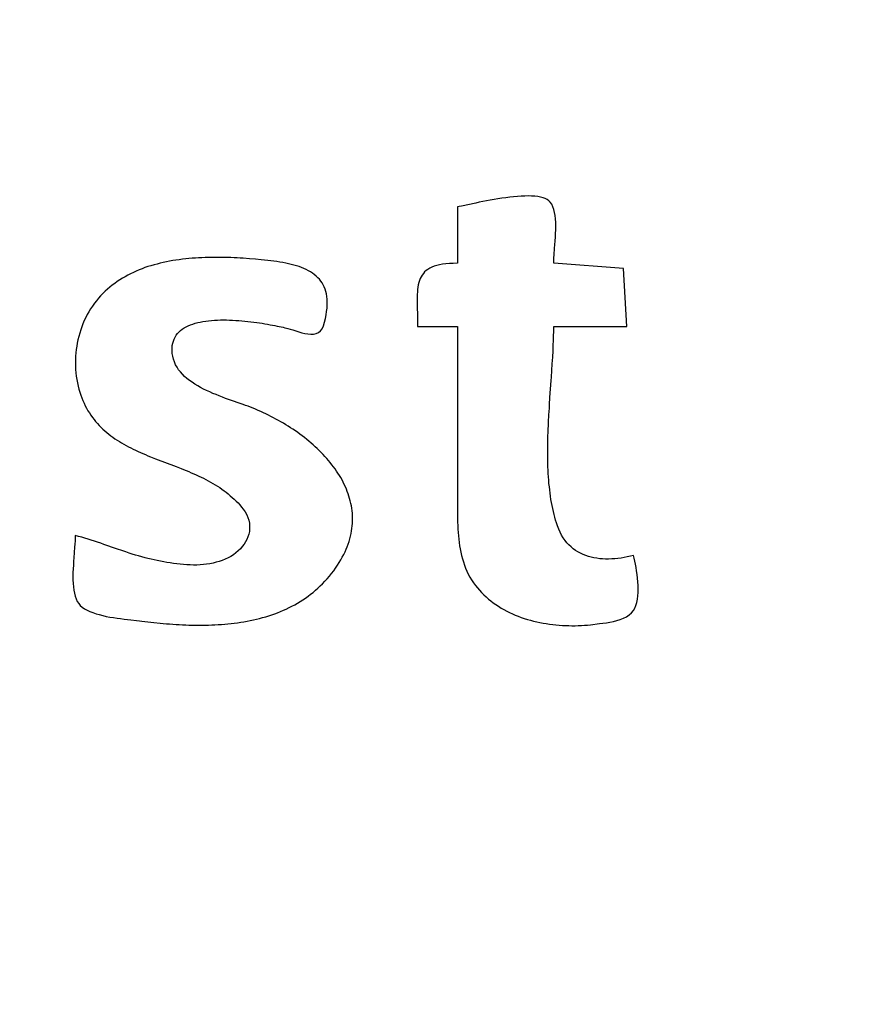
# Model space of a CAD drawing. Header units: inches. Extents: x 0 to 16, y 0 to 10.
# Tile 9 of 37: x 13.597 to 13.707, y 1.259 to 1.386. Entities that reach past the tile are written whole.
import ezdxf

# ---------------------------------------------------------------- set-up
doc = ezdxf.new("R2010")
doc.units = ezdxf.units.IN
doc.header["$LTSCALE"] = 0.935
doc.header["$MEASUREMENT"] = 0
doc.layers.get('0').update_dxf_attribs({"linetype": 'CONTINUOUS'})
doc.styles.get("Standard").update_dxf_attribs({"font": 'txt', "width": 0.8})
doc.dimstyles.new('DIMSTYLE_2', dxfattribs={"dimtxt": 0.15625, "dimasz": 0.1875, "dimexe": 0.125, "dimexo": 0.0625, "dimgap": 0.039062, "dimtad": 0, "dimtih": 1, "dimtoh": 1, "dimlfac": 15.384615, "dimzin": 4, "dimdsep": 46, "dimtxsty": 'Standard', "dimblk": '_FILLED', "dimblk1": '_FILLED', "dimblk2": '_FILLED', "dimcen": 0.09, "dimazin": 1, "dimtfac": 1, "dimtofl": 0, "dimtmove": 0, "dimatfit": 3, "dimldrblk": '_FILLED', "dimfxl": 1, "dimtolj": 1, "dimtzin": 4, "dimarcsym": 0})

# ---------------------------------------------------------------- blocks, each defined once
blk = doc.blocks.new('*D15')
at = {"color": 2, "linetype": 'Continuous', "transparency": 16777216}
for p, q in [((11.64229, 3.47656), (11.6699, 3.47656)), ((11.6699, 3.47656), (11.75016, 2.93135)), ((11.75016, 2.93135), (13.1578, 2.93135))]:
    blk.add_line(p, q, dxfattribs=at)
at = {"color": 2, "linetype": 'Continuous', "transparency": 16777216, "insert": (13.23592, 3.00948), "char_height": 0.15625, "width": 0.625, "attachment_point": 1, "line_spacing_factor": 0.9}
blk.add_mtext('34.12', dxfattribs=at)
blk = doc.blocks.new('_FILLED')
at = {"color": 0, "linetype": 'ByBlock'}
blk.add_solid([(0, 0), (-1, 0.16667), (-1, -0.16667)], dxfattribs=at)
blk = doc.blocks.new('*D17')
at = {"color": 2, "linetype": 'Continuous', "transparency": 16777216}
for p, q in [((11.43921, 3.50789), (11.73147, 3.50789)), ((11.73147, 3.50789), (11.77388, 3.17282)), ((11.77388, 3.17282), (13.1578, 3.17282))]:
    blk.add_line(p, q, dxfattribs=at)
at = {"color": 2, "linetype": 'Continuous', "transparency": 16777216, "insert": (13.23592, 3.25095), "char_height": 0.15625, "width": 0.625, "attachment_point": 1, "line_spacing_factor": 0.9}
blk.add_mtext('34.60', dxfattribs=at)
blk = doc.blocks.new('*D18')
at = {"color": 2, "linetype": 'Continuous', "transparency": 16777216}
for p, q in [((11.33237, 3.51328), (11.47623, 3.87407)), ((11.47623, 3.87407), (13.1578, 3.87407)), ((11.27103, 3.51328), (11.33237, 3.51328))]:
    blk.add_line(p, q, dxfattribs=at)
at = {"color": 2, "linetype": 'Continuous', "transparency": 16777216, "insert": (13.23592, 3.9522), "char_height": 0.15625, "width": 0.625, "attachment_point": 1, "line_spacing_factor": 0.9}
blk.add_mtext('34.69', dxfattribs=at)
blk = doc.blocks.new('*D19')
at = {"color": 2, "linetype": 'Continuous', "transparency": 16777216}
blk.add_line((11.85891, 3.50959), (13.1578, 3.50959), dxfattribs=at)
at = {"color": 2, "linetype": 'Continuous', "transparency": 16777216, "insert": (13.23592, 3.58772), "char_height": 0.15625, "width": 0.625, "attachment_point": 1, "line_spacing_factor": 0.9}
blk.add_mtext('34.63', dxfattribs=at)

msp = doc.modelspace()

# ---------------------------------------------------------------- linework, layer by layer
at = {"color": 2, "linetype": 'Continuous'}
for p, q in [((13.66051, 1.3634), (13.66, 1.36332)), ((13.66102, 1.36346), (13.66051, 1.3634)), ((13.66152, 1.36351), (13.66102, 1.36346)), ((13.66202, 1.36356), (13.66152, 1.36351)), ((13.6625, 1.36359), (13.66202, 1.36356)), ((13.66297, 1.36361), (13.6625, 1.36359)), ((13.66342, 1.36362), (13.66297, 1.36361)), ((13.66386, 1.36361), (13.66342, 1.36362)), ((13.66427, 1.36358), (13.66386, 1.36361)), ((13.66465, 1.36354), (13.66427, 1.36358)), ((13.66501, 1.36347), (13.66465, 1.36354)), ((13.66534, 1.36339), (13.66501, 1.36347)), ((13.66563, 1.36328), (13.66534, 1.36339)), ((13.65447, 1.36226), (13.65423, 1.36221)), ((13.65423, 1.36221), (13.65423, 1.35489)), ((13.65475, 1.36232), (13.65447, 1.36226)), ((13.65661, 1.36271), (13.65475, 1.36232)), ((13.65706, 1.3628), (13.65661, 1.36271)), ((13.65752, 1.36289), (13.65706, 1.3628)), ((13.658, 1.36298), (13.65752, 1.36289)), ((13.65849, 1.36307), (13.658, 1.36298)), ((13.65899, 1.36316), (13.65849, 1.36307)), ((13.65949, 1.36325), (13.65899, 1.36316)), ((13.66, 1.36332), (13.65949, 1.36325)), ((13.66589, 1.36315), (13.66563, 1.36328)), ((13.66611, 1.363), (13.66589, 1.36315)), ((13.66628, 1.36282), (13.66611, 1.363)), ((13.66647, 1.36254), (13.66628, 1.36282)), ((13.66662, 1.36223), (13.66647, 1.36254)), ((13.66674, 1.36187), (13.66662, 1.36223)), ((13.66683, 1.36149), (13.66674, 1.36187)), ((13.6669, 1.36108), (13.66683, 1.36149)), ((13.66695, 1.36064), (13.6669, 1.36108)), ((13.66698, 1.36018), (13.66695, 1.36064)), ((13.66699, 1.35971), (13.66698, 1.36018)), ((13.66699, 1.35923), (13.66699, 1.35971)), ((13.66692, 1.35778), (13.66695, 1.35826)), ((13.66695, 1.35826), (13.66697, 1.35875)), ((13.66697, 1.35875), (13.66699, 1.35923)), ((13.66684, 1.35684), (13.66688, 1.3573)), ((13.66688, 1.3573), (13.66692, 1.35778)), ((13.66675, 1.35558), (13.66678, 1.35598)), ((13.66678, 1.35598), (13.66684, 1.35684)), ((13.61409, 1.35445), (13.6137, 1.35432)), ((13.61448, 1.35457), (13.61409, 1.35445)), ((13.61488, 1.35469), (13.61448, 1.35457)), ((13.61528, 1.35479), (13.61488, 1.35469)), ((13.61568, 1.35489), (13.61528, 1.35479)), ((13.61608, 1.35499), (13.61568, 1.35489)), ((13.61649, 1.35507), (13.61608, 1.35499)), ((13.6169, 1.35515), (13.61649, 1.35507)), ((13.61731, 1.35523), (13.6169, 1.35515)), ((13.61772, 1.35529), (13.61731, 1.35523)), ((13.61814, 1.35535), (13.61772, 1.35529)), ((13.61856, 1.35541), (13.61814, 1.35535)), ((13.61898, 1.35545), (13.61856, 1.35541)), ((13.6194, 1.3555), (13.61898, 1.35545)), ((13.61982, 1.35553), (13.6194, 1.3555)), ((13.62024, 1.35556), (13.61982, 1.35553)), ((13.62066, 1.35559), (13.62024, 1.35556)), ((13.62108, 1.35561), (13.62066, 1.35559)), ((13.6215, 1.35563), (13.62108, 1.35561)), ((13.62192, 1.35564), (13.6215, 1.35563)), ((13.62234, 1.35565), (13.62192, 1.35564)), ((13.62276, 1.35565), (13.62234, 1.35565)), ((13.62318, 1.35565), (13.62276, 1.35565)), ((13.6236, 1.35565), (13.62318, 1.35565)), ((13.62401, 1.35564), (13.6236, 1.35565)), ((13.62443, 1.35563), (13.62401, 1.35564)), ((13.62484, 1.35562), (13.62443, 1.35563)), ((13.62525, 1.3556), (13.62484, 1.35562)), ((13.62566, 1.35558), (13.62525, 1.3556)), ((13.62606, 1.35556), (13.62566, 1.35558)), ((13.62646, 1.35554), (13.62606, 1.35556)), ((13.62725, 1.35548), (13.62646, 1.35554)), ((13.62803, 1.35542), (13.62725, 1.35548)), ((13.62879, 1.35535), (13.62803, 1.35542)), ((13.62921, 1.35531), (13.62879, 1.35535)), ((13.62962, 1.35527), (13.62921, 1.35531)), ((13.63002, 1.35522), (13.62962, 1.35527)), ((13.63042, 1.35517), (13.63002, 1.35522)), ((13.63082, 1.35511), (13.63042, 1.35517)), ((13.63121, 1.35505), (13.63082, 1.35511)), ((13.63159, 1.35499), (13.63121, 1.35505)), ((13.63196, 1.35491), (13.63159, 1.35499)), ((13.63233, 1.35483), (13.63196, 1.35491)), ((13.63268, 1.35475), (13.63233, 1.35483)), ((13.63303, 1.35466), (13.63268, 1.35475)), ((13.63337, 1.35456), (13.63303, 1.35466)), ((13.6337, 1.35445), (13.63337, 1.35456)), ((13.63402, 1.35433), (13.6337, 1.35445)), ((13.65122, 1.3545), (13.65092, 1.35438)), ((13.65155, 1.3546), (13.65122, 1.3545)), ((13.65191, 1.35469), (13.65155, 1.3546)), ((13.65231, 1.35476), (13.65191, 1.35469)), ((13.65273, 1.35482), (13.65231, 1.35476)), ((13.6532, 1.35485), (13.65273, 1.35482)), ((13.65369, 1.35488), (13.6532, 1.35485)), ((13.65423, 1.35489), (13.65369, 1.35488)), ((13.66673, 1.35522), (13.66675, 1.35558)), ((13.66673, 1.35489), (13.66673, 1.35522)), ((13.67577, 1.3542), (13.66673, 1.35489)), ((13.61112, 1.35315), (13.61078, 1.35295)), ((13.61148, 1.35335), (13.61112, 1.35315)), ((13.61184, 1.35353), (13.61148, 1.35335)), ((13.6122, 1.35371), (13.61184, 1.35353)), ((13.61257, 1.35387), (13.6122, 1.35371)), ((13.61294, 1.35403), (13.61257, 1.35387)), ((13.61332, 1.35418), (13.61294, 1.35403)), ((13.6137, 1.35432), (13.61332, 1.35418)), ((13.63432, 1.3542), (13.63402, 1.35433)), ((13.63462, 1.35407), (13.63432, 1.3542)), ((13.6349, 1.35392), (13.63462, 1.35407)), ((13.63517, 1.35376), (13.6349, 1.35392)), ((13.63543, 1.3536), (13.63517, 1.35376)), ((13.63567, 1.35342), (13.63543, 1.3536)), ((13.6359, 1.35323), (13.63567, 1.35342)), ((13.63612, 1.35302), (13.6359, 1.35323)), ((13.64966, 1.35336), (13.64952, 1.35313)), ((13.64981, 1.35357), (13.64966, 1.35336)), ((13.64998, 1.35376), (13.64981, 1.35357)), ((13.65018, 1.35394), (13.64998, 1.35376)), ((13.6504, 1.3541), (13.65018, 1.35394)), ((13.65065, 1.35425), (13.6504, 1.3541)), ((13.65092, 1.35438), (13.65065, 1.35425)), ((13.67621, 1.3467), (13.67577, 1.3542)), ((13.60945, 1.35204), (13.60914, 1.35179)), ((13.60977, 1.35228), (13.60945, 1.35204)), ((13.6101, 1.35252), (13.60977, 1.35228)), ((13.61044, 1.35274), (13.6101, 1.35252)), ((13.61078, 1.35295), (13.61044, 1.35274)), ((13.63632, 1.35281), (13.63612, 1.35302)), ((13.6365, 1.35258), (13.63632, 1.35281)), ((13.63667, 1.35234), (13.6365, 1.35258)), ((13.63682, 1.35208), (13.63667, 1.35234)), ((13.63695, 1.35181), (13.63682, 1.35208)), ((13.64916, 1.3521), (13.64911, 1.3518)), ((13.64923, 1.35238), (13.64916, 1.3521)), ((13.64931, 1.35264), (13.64923, 1.35238)), ((13.64941, 1.3529), (13.64931, 1.35264)), ((13.64952, 1.35313), (13.64941, 1.3529)), ((13.60795, 1.35066), (13.60768, 1.35035)), ((13.60824, 1.35096), (13.60795, 1.35066)), ((13.60853, 1.35125), (13.60824, 1.35096)), ((13.60883, 1.35152), (13.60853, 1.35125)), ((13.60914, 1.35179), (13.60883, 1.35152)), ((13.63706, 1.35153), (13.63695, 1.35181)), ((13.63716, 1.35122), (13.63706, 1.35153)), ((13.63724, 1.35091), (13.63716, 1.35122)), ((13.63729, 1.35057), (13.63724, 1.35091)), ((13.64902, 1.35083), (13.64901, 1.35048)), ((13.64904, 1.35117), (13.64902, 1.35083)), ((13.64907, 1.35149), (13.64904, 1.35117)), ((13.64911, 1.3518), (13.64907, 1.35149)), ((13.60689, 1.34934), (13.60665, 1.34898)), ((13.60715, 1.3497), (13.60689, 1.34934)), ((13.60741, 1.35003), (13.60715, 1.3497)), ((13.60768, 1.35035), (13.60741, 1.35003)), ((13.63733, 1.35022), (13.63729, 1.35057)), ((13.63732, 1.34907), (13.63734, 1.34947)), ((13.63735, 1.34986), (13.63733, 1.35022)), ((13.63734, 1.34947), (13.63735, 1.34986)), ((13.64901, 1.35048), (13.64901, 1.35011)), ((13.64901, 1.35011), (13.64901, 1.34973)), ((13.64901, 1.34973), (13.64901, 1.34934)), ((13.64901, 1.34934), (13.64904, 1.34808)), ((13.60621, 1.34822), (13.60601, 1.34784)), ((13.60642, 1.3486), (13.60621, 1.34822)), ((13.60665, 1.34898), (13.60642, 1.3486)), ((13.63711, 1.34774), (13.6372, 1.3482)), ((13.6372, 1.3482), (13.63727, 1.34864)), ((13.63727, 1.34864), (13.63732, 1.34907)), ((13.64904, 1.34808), (13.64905, 1.34763)), ((13.60566, 1.34705), (13.6055, 1.34664)), ((13.60583, 1.34745), (13.60566, 1.34705)), ((13.60601, 1.34784), (13.60583, 1.34745)), ((13.61903, 1.34663), (13.6193, 1.34677)), ((13.6193, 1.34677), (13.61959, 1.34689)), ((13.61959, 1.34689), (13.61989, 1.347)), ((13.61989, 1.347), (13.62021, 1.3471)), ((13.62021, 1.3471), (13.62054, 1.34719)), ((13.62054, 1.34719), (13.62087, 1.34726)), ((13.62087, 1.34726), (13.62122, 1.34733)), ((13.62122, 1.34733), (13.62158, 1.34739)), ((13.62158, 1.34739), (13.62195, 1.34743)), ((13.62195, 1.34743), (13.62232, 1.34747)), ((13.62232, 1.34747), (13.6227, 1.3475)), ((13.6227, 1.3475), (13.62309, 1.34752)), ((13.62309, 1.34752), (13.62348, 1.34753)), ((13.62348, 1.34753), (13.62387, 1.34753)), ((13.62387, 1.34753), (13.62427, 1.34753)), ((13.62427, 1.34753), (13.62467, 1.34752)), ((13.62467, 1.34752), (13.62507, 1.3475)), ((13.62507, 1.3475), (13.62547, 1.34748)), ((13.62547, 1.34748), (13.62587, 1.34746)), ((13.62587, 1.34746), (13.62626, 1.34742)), ((13.62626, 1.34742), (13.62666, 1.34739)), ((13.62666, 1.34739), (13.62705, 1.34735)), ((13.62705, 1.34735), (13.62744, 1.3473)), ((13.62744, 1.3473), (13.62782, 1.34725)), ((13.62782, 1.34725), (13.62819, 1.3472)), ((13.62819, 1.3472), (13.62856, 1.34715)), ((13.62856, 1.34715), (13.62892, 1.3471)), ((13.62892, 1.3471), (13.62927, 1.34704)), ((13.62927, 1.34704), (13.62961, 1.34698)), ((13.62961, 1.34698), (13.62993, 1.34692)), ((13.62993, 1.34692), (13.63025, 1.34686)), ((13.63025, 1.34686), (13.63055, 1.3468)), ((13.63055, 1.3468), (13.63084, 1.34674)), ((13.63669, 1.34639), (13.63685, 1.34676)), ((13.63685, 1.34676), (13.63699, 1.34726)), ((13.63699, 1.34726), (13.63711, 1.34774)), ((13.64905, 1.34763), (13.64905, 1.34717)), ((13.64905, 1.34717), (13.64905, 1.3467)), ((13.60523, 1.34582), (13.60511, 1.3454)), ((13.60536, 1.34623), (13.60523, 1.34582)), ((13.6055, 1.34664), (13.60536, 1.34623)), ((13.6176, 1.3453), (13.61774, 1.34554)), ((13.61774, 1.34554), (13.61791, 1.34576)), ((13.61791, 1.34576), (13.6181, 1.34596)), ((13.6181, 1.34596), (13.6183, 1.34615)), ((13.6183, 1.34615), (13.61853, 1.34632)), ((13.61853, 1.34632), (13.61877, 1.34649)), ((13.61877, 1.34649), (13.61903, 1.34663)), ((13.63084, 1.34674), (13.63138, 1.34663)), ((13.63138, 1.34663), (13.63162, 1.34658)), ((13.63162, 1.34658), (13.63185, 1.34652)), ((13.63185, 1.34652), (13.63205, 1.34647)), ((13.63205, 1.34647), (13.63224, 1.34643)), ((13.63224, 1.34643), (13.63255, 1.34634)), ((13.63255, 1.34634), (13.63289, 1.34623)), ((13.63289, 1.34623), (13.63326, 1.34611)), ((13.63326, 1.34611), (13.63364, 1.34599)), ((13.63364, 1.34599), (13.63404, 1.34588)), ((13.63404, 1.34588), (13.63443, 1.34579)), ((13.63443, 1.34579), (13.63483, 1.34572)), ((13.63483, 1.34572), (13.63521, 1.34569)), ((13.63521, 1.34569), (13.63557, 1.3457)), ((13.63557, 1.3457), (13.63591, 1.34577)), ((13.63591, 1.34577), (13.63621, 1.3459)), ((13.63621, 1.3459), (13.63647, 1.3461)), ((13.63647, 1.3461), (13.63669, 1.34639)), ((13.64905, 1.3467), (13.65423, 1.3467)), ((13.65423, 1.3467), (13.65423, 1.32429)), ((13.6667, 1.34516), (13.66671, 1.34555)), ((13.66671, 1.34555), (13.66672, 1.34594)), ((13.66672, 1.34594), (13.66673, 1.34632)), ((13.66673, 1.3467), (13.67621, 1.3467)), ((13.66673, 1.34632), (13.66673, 1.3467)), ((13.60492, 1.34454), (13.60485, 1.34411)), ((13.60501, 1.34497), (13.60492, 1.34454)), ((13.60511, 1.3454), (13.60501, 1.34497)), ((13.61725, 1.3442), (13.6173, 1.3445)), ((13.6173, 1.3445), (13.61738, 1.34479)), ((13.61738, 1.34479), (13.61748, 1.34505)), ((13.61748, 1.34505), (13.6176, 1.3453)), ((13.66664, 1.34354), (13.66667, 1.34436)), ((13.66667, 1.34436), (13.66669, 1.34476)), ((13.66669, 1.34476), (13.6667, 1.34516)), ((13.60474, 1.34325), (13.6047, 1.34282)), ((13.60479, 1.34368), (13.60474, 1.34325)), ((13.60485, 1.34411), (13.60479, 1.34368)), ((13.61722, 1.34388), (13.61725, 1.3442)), ((13.61722, 1.34355), (13.61722, 1.34388)), ((13.61725, 1.34319), (13.61722, 1.34355)), ((13.61731, 1.34282), (13.61725, 1.34319)), ((13.66659, 1.34271), (13.66664, 1.34354)), ((13.60468, 1.34239), (13.60467, 1.34196)), ((13.60467, 1.34196), (13.60468, 1.34152)), ((13.6047, 1.34282), (13.60468, 1.34239)), ((13.6174, 1.34244), (13.61731, 1.34282)), ((13.61752, 1.34208), (13.6174, 1.34244)), ((13.61768, 1.34173), (13.61752, 1.34208)), ((13.61786, 1.3414), (13.61768, 1.34173)), ((13.66643, 1.34013), (13.66654, 1.34186)), ((13.66654, 1.34186), (13.66659, 1.34271)), ((13.60468, 1.34152), (13.6047, 1.34109)), ((13.6047, 1.34109), (13.60473, 1.34066)), ((13.60473, 1.34066), (13.60479, 1.34023)), ((13.61807, 1.34108), (13.61786, 1.3414)), ((13.61831, 1.34078), (13.61807, 1.34108)), ((13.61857, 1.34049), (13.61831, 1.34078)), ((13.61885, 1.34021), (13.61857, 1.34049)), ((13.60479, 1.34023), (13.60486, 1.3398)), ((13.60486, 1.3398), (13.60494, 1.33937)), ((13.60494, 1.33937), (13.60503, 1.33896)), ((13.61915, 1.33994), (13.61885, 1.34021)), ((13.61948, 1.33969), (13.61915, 1.33994)), ((13.61982, 1.33944), (13.61948, 1.33969)), ((13.62017, 1.33921), (13.61982, 1.33944)), ((13.62054, 1.33898), (13.62017, 1.33921)), ((13.66624, 1.33746), (13.6664, 1.33969)), ((13.6664, 1.33969), (13.66643, 1.34013)), ((13.60503, 1.33896), (13.60514, 1.33856)), ((13.60514, 1.33856), (13.60525, 1.33817)), ((13.60525, 1.33817), (13.60537, 1.33779)), ((13.62092, 1.33877), (13.62054, 1.33898)), ((13.6213, 1.33857), (13.62092, 1.33877)), ((13.6217, 1.33837), (13.6213, 1.33857)), ((13.6221, 1.33819), (13.6217, 1.33837)), ((13.62251, 1.33801), (13.6221, 1.33819)), ((13.62292, 1.33784), (13.62251, 1.33801)), ((13.62333, 1.33767), (13.62292, 1.33784)), ((13.60537, 1.33779), (13.60551, 1.33743)), ((13.60551, 1.33743), (13.60565, 1.33707)), ((13.60565, 1.33707), (13.6058, 1.33673)), ((13.6058, 1.33673), (13.60596, 1.33639)), ((13.62374, 1.33752), (13.62333, 1.33767)), ((13.62414, 1.33736), (13.62374, 1.33752)), ((13.62454, 1.33722), (13.62414, 1.33736)), ((13.62642, 1.33657), (13.62454, 1.33722)), ((13.62675, 1.33645), (13.62642, 1.33657)), ((13.66616, 1.3361), (13.66618, 1.33656)), ((13.66618, 1.33656), (13.66624, 1.33746)), ((13.60596, 1.33639), (13.60613, 1.33607)), ((13.60613, 1.33607), (13.6063, 1.33576)), ((13.6063, 1.33576), (13.60649, 1.33546)), ((13.60649, 1.33546), (13.60668, 1.33517)), ((13.62707, 1.33633), (13.62675, 1.33645)), ((13.6274, 1.3362), (13.62707, 1.33633)), ((13.62773, 1.33607), (13.6274, 1.3362)), ((13.62806, 1.33594), (13.62773, 1.33607)), ((13.6284, 1.33579), (13.62806, 1.33594)), ((13.62873, 1.33565), (13.6284, 1.33579)), ((13.62906, 1.3355), (13.62873, 1.33565)), ((13.62939, 1.33534), (13.62906, 1.3355)), ((13.62971, 1.33518), (13.62939, 1.33534)), ((13.6661, 1.3352), (13.66616, 1.3361)), ((13.60668, 1.33517), (13.60688, 1.33488)), ((13.60688, 1.33488), (13.60709, 1.33461)), ((13.60709, 1.33461), (13.6073, 1.33434)), ((13.6073, 1.33434), (13.60753, 1.33409)), ((13.60753, 1.33409), (13.60776, 1.33384)), ((13.63004, 1.33502), (13.62971, 1.33518)), ((13.63037, 1.33485), (13.63004, 1.33502)), ((13.63069, 1.33467), (13.63037, 1.33485)), ((13.63102, 1.3345), (13.63069, 1.33467)), ((13.63134, 1.33431), (13.63102, 1.3345)), ((13.63165, 1.33413), (13.63134, 1.33431)), ((13.63197, 1.33393), (13.63165, 1.33413)), ((13.66603, 1.33384), (13.66606, 1.33429)), ((13.66606, 1.33429), (13.6661, 1.3352)), ((13.60776, 1.33384), (13.60799, 1.3336)), ((13.60799, 1.3336), (13.60823, 1.33337)), ((13.60823, 1.33337), (13.60848, 1.33314)), ((13.60848, 1.33314), (13.60874, 1.33292)), ((13.60874, 1.33292), (13.609, 1.33271)), ((13.609, 1.33271), (13.60926, 1.33251)), ((13.63229, 1.33374), (13.63197, 1.33393)), ((13.6326, 1.33354), (13.63229, 1.33374)), ((13.6329, 1.33334), (13.6326, 1.33354)), ((13.63321, 1.33313), (13.6329, 1.33334)), ((13.63351, 1.33292), (13.63321, 1.33313)), ((13.63381, 1.3327), (13.63351, 1.33292)), ((13.66598, 1.33248), (13.666, 1.33293)), ((13.666, 1.33293), (13.66602, 1.33338)), ((13.66602, 1.33338), (13.66603, 1.33384)), ((13.60926, 1.33251), (13.60953, 1.33231)), ((13.60953, 1.33231), (13.60981, 1.33212)), ((13.60981, 1.33212), (13.61009, 1.33193)), ((13.61009, 1.33193), (13.61038, 1.33175)), ((13.61038, 1.33175), (13.61067, 1.33158)), ((13.61067, 1.33158), (13.61096, 1.33141)), ((13.6341, 1.33248), (13.63381, 1.3327)), ((13.63439, 1.33226), (13.6341, 1.33248)), ((13.63468, 1.33203), (13.63439, 1.33226)), ((13.63496, 1.3318), (13.63468, 1.33203)), ((13.63524, 1.33156), (13.63496, 1.3318)), ((13.63552, 1.33132), (13.63524, 1.33156)), ((13.66596, 1.33157), (13.66597, 1.33203)), ((13.66596, 1.33112), (13.66596, 1.33157)), ((13.66597, 1.33203), (13.66598, 1.33248)), ((13.61096, 1.33141), (13.61126, 1.33124)), ((13.61126, 1.33124), (13.61156, 1.33108)), ((13.61156, 1.33108), (13.61187, 1.33093)), ((13.61187, 1.33093), (13.61217, 1.33077)), ((13.61217, 1.33077), (13.61249, 1.33062)), ((13.61249, 1.33062), (13.6128, 1.33048)), ((13.6128, 1.33048), (13.61312, 1.33034)), ((13.61312, 1.33034), (13.61344, 1.3302)), ((13.61344, 1.3302), (13.61376, 1.33006)), ((13.63578, 1.33108), (13.63552, 1.33132)), ((13.63605, 1.33084), (13.63578, 1.33108)), ((13.6363, 1.33059), (13.63605, 1.33084)), ((13.63656, 1.33034), (13.6363, 1.33059)), ((13.6368, 1.33008), (13.63656, 1.33034)), ((13.66595, 1.33068), (13.66596, 1.33112)), ((13.66595, 1.33023), (13.66595, 1.33068)), ((13.66595, 1.32979), (13.66595, 1.33023)), ((13.61376, 1.33006), (13.61409, 1.32992)), ((13.61409, 1.32992), (13.61441, 1.32979)), ((13.61441, 1.32979), (13.61507, 1.32953)), ((13.61507, 1.32953), (13.61773, 1.32851)), ((13.63705, 1.32982), (13.6368, 1.33008)), ((13.63728, 1.32956), (13.63705, 1.32982)), ((13.63751, 1.32929), (13.63728, 1.32956)), ((13.63773, 1.32903), (13.63751, 1.32929)), ((13.63795, 1.32875), (13.63773, 1.32903)), ((13.66596, 1.32934), (13.66595, 1.32979)), ((13.66597, 1.3289), (13.66596, 1.32934)), ((13.66598, 1.32846), (13.66597, 1.3289)), ((13.61773, 1.32851), (13.61839, 1.32825)), ((13.61839, 1.32825), (13.61872, 1.32812)), ((13.61872, 1.32812), (13.61905, 1.32799)), ((13.61905, 1.32799), (13.61938, 1.32785)), ((13.61938, 1.32785), (13.6197, 1.32771)), ((13.6197, 1.32771), (13.62002, 1.32757)), ((13.63816, 1.32848), (13.63795, 1.32875)), ((13.63836, 1.3282), (13.63816, 1.32848)), ((13.63855, 1.32792), (13.63836, 1.3282)), ((13.63874, 1.32764), (13.63855, 1.32792)), ((13.63892, 1.32735), (13.63874, 1.32764)), ((13.666, 1.32803), (13.66598, 1.32846)), ((13.66602, 1.32759), (13.666, 1.32803)), ((13.66605, 1.32716), (13.66602, 1.32759)), ((13.62002, 1.32757), (13.62035, 1.32743)), ((13.62035, 1.32743), (13.62067, 1.32728)), ((13.62067, 1.32728), (13.62098, 1.32713)), ((13.62098, 1.32713), (13.6213, 1.32698)), ((13.6213, 1.32698), (13.62161, 1.32682)), ((13.62161, 1.32682), (13.62192, 1.32666)), ((13.62192, 1.32666), (13.62222, 1.32649)), ((13.62222, 1.32649), (13.62252, 1.32632)), ((13.62252, 1.32632), (13.62282, 1.32614)), ((13.63909, 1.32707), (13.63892, 1.32735)), ((13.63926, 1.32677), (13.63909, 1.32707)), ((13.63941, 1.32648), (13.63926, 1.32677)), ((13.63956, 1.32618), (13.63941, 1.32648)), ((13.66608, 1.32674), (13.66605, 1.32716)), ((13.66611, 1.32631), (13.66608, 1.32674)), ((13.66616, 1.32589), (13.66611, 1.32631)), ((13.62282, 1.32614), (13.62311, 1.32596)), ((13.62311, 1.32596), (13.6234, 1.32577)), ((13.6234, 1.32577), (13.62368, 1.32558)), ((13.62368, 1.32558), (13.62396, 1.32537)), ((13.62396, 1.32537), (13.62424, 1.32517)), ((13.62424, 1.32517), (13.62451, 1.32495)), ((13.6397, 1.32589), (13.63956, 1.32618)), ((13.63983, 1.32558), (13.6397, 1.32589)), ((13.63995, 1.32528), (13.63983, 1.32558)), ((13.64006, 1.32497), (13.63995, 1.32528)), ((13.6662, 1.32548), (13.66616, 1.32589)), ((13.66625, 1.32506), (13.6662, 1.32548)), ((13.66631, 1.32465), (13.66625, 1.32506)), ((13.62451, 1.32495), (13.62477, 1.32473)), ((13.62477, 1.32473), (13.62503, 1.32451)), ((13.62503, 1.32451), (13.62528, 1.32427)), ((13.62528, 1.32427), (13.62553, 1.32403)), ((13.62553, 1.32403), (13.62577, 1.32378)), ((13.62577, 1.32378), (13.626, 1.32352)), ((13.64016, 1.32467), (13.64006, 1.32497)), ((13.64025, 1.32436), (13.64016, 1.32467)), ((13.64034, 1.32404), (13.64025, 1.32436)), ((13.64041, 1.32373), (13.64034, 1.32404)), ((13.65423, 1.32429), (13.65422, 1.32301)), ((13.66637, 1.32425), (13.66631, 1.32465)), ((13.66644, 1.32385), (13.66637, 1.32425)), ((13.66651, 1.32345), (13.66644, 1.32385)), ((13.626, 1.32352), (13.62623, 1.32325)), ((13.62623, 1.32325), (13.62645, 1.32297)), ((13.62645, 1.32297), (13.6267, 1.32262)), ((13.6267, 1.32262), (13.6269, 1.32226)), ((13.64047, 1.32341), (13.64041, 1.32373)), ((13.64053, 1.32309), (13.64047, 1.32341)), ((13.64057, 1.32277), (13.64053, 1.32309)), ((13.6406, 1.32245), (13.64057, 1.32277)), ((13.65422, 1.32301), (13.65423, 1.32258)), ((13.65423, 1.32258), (13.65423, 1.32215)), ((13.66659, 1.32306), (13.66651, 1.32345)), ((13.66668, 1.32268), (13.66659, 1.32306)), ((13.66677, 1.3223), (13.66668, 1.32268)), ((13.6269, 1.32226), (13.62706, 1.3219)), ((13.62706, 1.3219), (13.62717, 1.32153)), ((13.62717, 1.32153), (13.62725, 1.32117)), ((13.64062, 1.32213), (13.6406, 1.32245)), ((13.64061, 1.32114), (13.64063, 1.32147)), ((13.64063, 1.3218), (13.64062, 1.32213)), ((13.64063, 1.32147), (13.64063, 1.3218)), ((13.65423, 1.32215), (13.65424, 1.32171)), ((13.65424, 1.32171), (13.65425, 1.32127)), ((13.65425, 1.32127), (13.65427, 1.32084)), ((13.66687, 1.32192), (13.66677, 1.3223)), ((13.66697, 1.32155), (13.66687, 1.32192)), ((13.66709, 1.32119), (13.66697, 1.32155)), ((13.62724, 1.32009), (13.62717, 1.31974)), ((13.62728, 1.32045), (13.62724, 1.32009)), ((13.62725, 1.32117), (13.62728, 1.32081)), ((13.62728, 1.32081), (13.62728, 1.32045)), ((13.64044, 1.31981), (13.6405, 1.32015)), ((13.6405, 1.32015), (13.64055, 1.32048)), ((13.64055, 1.32048), (13.64059, 1.32081)), ((13.64059, 1.32081), (13.64061, 1.32114)), ((13.65427, 1.32084), (13.65429, 1.3204)), ((13.65429, 1.3204), (13.65432, 1.31997)), ((13.65432, 1.31997), (13.65436, 1.31953)), ((13.66721, 1.32083), (13.66709, 1.32119)), ((13.66737, 1.3204), (13.66721, 1.32083)), ((13.66755, 1.31999), (13.66737, 1.3204)), ((13.66775, 1.31961), (13.66755, 1.31999)), ((13.60463, 1.31885), (13.60461, 1.31845)), ((13.60465, 1.31921), (13.60463, 1.31885)), ((13.60466, 1.31954), (13.60465, 1.31921)), ((13.60507, 1.31944), (13.60466, 1.31954)), ((13.60549, 1.31933), (13.60507, 1.31944)), ((13.6059, 1.31921), (13.60549, 1.31933)), ((13.60632, 1.31909), (13.6059, 1.31921)), ((13.60673, 1.31896), (13.60632, 1.31909)), ((13.60714, 1.31883), (13.60673, 1.31896)), ((13.60755, 1.31869), (13.60714, 1.31883)), ((13.60796, 1.31855), (13.60755, 1.31869)), ((13.62675, 1.31874), (13.62655, 1.31842)), ((13.62692, 1.31906), (13.62675, 1.31874)), ((13.62706, 1.3194), (13.62692, 1.31906)), ((13.62717, 1.31974), (13.62706, 1.3194)), ((13.64007, 1.31845), (13.64018, 1.3188)), ((13.64018, 1.3188), (13.64028, 1.31913)), ((13.64028, 1.31913), (13.64037, 1.31947)), ((13.64037, 1.31947), (13.64044, 1.31981)), ((13.65436, 1.31953), (13.6544, 1.3191)), ((13.6544, 1.3191), (13.65445, 1.31866)), ((13.65445, 1.31866), (13.65452, 1.31824)), ((13.66797, 1.31925), (13.66775, 1.31961)), ((13.6682, 1.31892), (13.66797, 1.31925)), ((13.66844, 1.31861), (13.6682, 1.31892)), ((13.60458, 1.31804), (13.60447, 1.31668)), ((13.60461, 1.31845), (13.60458, 1.31804)), ((13.60836, 1.31841), (13.60796, 1.31855)), ((13.60999, 1.31784), (13.60836, 1.31841)), ((13.61081, 1.31756), (13.60999, 1.31784)), ((13.61122, 1.31742), (13.61081, 1.31756)), ((13.61163, 1.31728), (13.61122, 1.31742)), ((13.6258, 1.31756), (13.6255, 1.31731)), ((13.62608, 1.31784), (13.6258, 1.31756)), ((13.62633, 1.31812), (13.62608, 1.31784)), ((13.62655, 1.31842), (13.62633, 1.31812)), ((13.63948, 1.31708), (13.63965, 1.31743)), ((13.63965, 1.31743), (13.6398, 1.31777)), ((13.6398, 1.31777), (13.63994, 1.31811)), ((13.63994, 1.31811), (13.64007, 1.31845)), ((13.65452, 1.31824), (13.65459, 1.31781)), ((13.65459, 1.31781), (13.65467, 1.31739)), ((13.65467, 1.31739), (13.65477, 1.31697)), ((13.6687, 1.31833), (13.66844, 1.31861)), ((13.66898, 1.31807), (13.6687, 1.31833)), ((13.66926, 1.31783), (13.66898, 1.31807)), ((13.66956, 1.31762), (13.66926, 1.31783)), ((13.66987, 1.31742), (13.66956, 1.31762)), ((13.67019, 1.31725), (13.66987, 1.31742)), ((13.60444, 1.31621), (13.60441, 1.31572)), ((13.60447, 1.31668), (13.60444, 1.31621)), ((13.61204, 1.31715), (13.61163, 1.31728)), ((13.61246, 1.31703), (13.61204, 1.31715)), ((13.61287, 1.31691), (13.61246, 1.31703)), ((13.61329, 1.31679), (13.61287, 1.31691)), ((13.61371, 1.31668), (13.61329, 1.31679)), ((13.61409, 1.31659), (13.61371, 1.31668)), ((13.61449, 1.3165), (13.61409, 1.31659)), ((13.61489, 1.3164), (13.61449, 1.3165)), ((13.6153, 1.31631), (13.61489, 1.3164)), ((13.61571, 1.31623), (13.6153, 1.31631)), ((13.61613, 1.31614), (13.61571, 1.31623)), ((13.61655, 1.31607), (13.61613, 1.31614)), ((13.62333, 1.31619), (13.62294, 1.31608)), ((13.62372, 1.31633), (13.62333, 1.31619)), ((13.62411, 1.31648), (13.62372, 1.31633)), ((13.62448, 1.31666), (13.62411, 1.31648)), ((13.62484, 1.31685), (13.62448, 1.31666)), ((13.62518, 1.31707), (13.62484, 1.31685)), ((13.6255, 1.31731), (13.62518, 1.31707)), ((13.6389, 1.31604), (13.63911, 1.31639)), ((13.63911, 1.31639), (13.6393, 1.31674)), ((13.6393, 1.31674), (13.63948, 1.31708)), ((13.65477, 1.31697), (13.65488, 1.31655)), ((13.65488, 1.31655), (13.655, 1.31614)), ((13.655, 1.31614), (13.65514, 1.31573)), ((13.67053, 1.31709), (13.67019, 1.31725)), ((13.67087, 1.31696), (13.67053, 1.31709)), ((13.67122, 1.31684), (13.67087, 1.31696)), ((13.67157, 1.31674), (13.67122, 1.31684)), ((13.67194, 1.31666), (13.67157, 1.31674)), ((13.67231, 1.3166), (13.67194, 1.31666)), ((13.67269, 1.31655), (13.67231, 1.3166)), ((13.67307, 1.31652), (13.67269, 1.31655)), ((13.67346, 1.31651), (13.67307, 1.31652)), ((13.67385, 1.31651), (13.67346, 1.31651)), ((13.67425, 1.31652), (13.67385, 1.31651)), ((13.67465, 1.31655), (13.67425, 1.31652)), ((13.67505, 1.31659), (13.67465, 1.31655)), ((13.67546, 1.31664), (13.67505, 1.31659)), ((13.67586, 1.3167), (13.67546, 1.31664)), ((13.67627, 1.31678), (13.67586, 1.3167)), ((13.67667, 1.31686), (13.67627, 1.31678)), ((13.67707, 1.31695), (13.67667, 1.31686)), ((13.67715, 1.31661), (13.67707, 1.31695)), ((13.67724, 1.31623), (13.67715, 1.31661)), ((13.67732, 1.31583), (13.67724, 1.31623)), ((13.60438, 1.31524), (13.60436, 1.31475)), ((13.60441, 1.31572), (13.60438, 1.31524)), ((13.61698, 1.316), (13.61655, 1.31607)), ((13.6174, 1.31593), (13.61698, 1.316)), ((13.61784, 1.31587), (13.6174, 1.31593)), ((13.61827, 1.31583), (13.61784, 1.31587)), ((13.6187, 1.31579), (13.61827, 1.31583)), ((13.61914, 1.31576), (13.6187, 1.31579)), ((13.61957, 1.31574), (13.61914, 1.31576)), ((13.62, 1.31573), (13.61957, 1.31574)), ((13.62043, 1.31573), (13.62, 1.31573)), ((13.62086, 1.31575), (13.62043, 1.31573)), ((13.62128, 1.31579), (13.62086, 1.31575)), ((13.6217, 1.31583), (13.62128, 1.31579)), ((13.62212, 1.3159), (13.6217, 1.31583)), ((13.62253, 1.31598), (13.62212, 1.3159)), ((13.62294, 1.31608), (13.62253, 1.31598)), ((13.63791, 1.31464), (13.63818, 1.31499)), ((13.63818, 1.31499), (13.63843, 1.31534)), ((13.63843, 1.31534), (13.63867, 1.31569)), ((13.63867, 1.31569), (13.6389, 1.31604)), ((13.65514, 1.31573), (13.65529, 1.31533)), ((13.65529, 1.31533), (13.65546, 1.31494)), ((13.65546, 1.31494), (13.65564, 1.31455)), ((13.6774, 1.3154), (13.67732, 1.31583)), ((13.67747, 1.31496), (13.6774, 1.3154)), ((13.67754, 1.3145), (13.67747, 1.31496)), ((13.60436, 1.31475), (13.60436, 1.31427)), ((13.60436, 1.31427), (13.60436, 1.3138)), ((13.60436, 1.3138), (13.60438, 1.31334)), ((13.63674, 1.31331), (13.63704, 1.31362)), ((13.63704, 1.31362), (13.63732, 1.31394)), ((13.63732, 1.31394), (13.63763, 1.31429)), ((13.63763, 1.31429), (13.63791, 1.31464)), ((13.65564, 1.31455), (13.65584, 1.31417)), ((13.65584, 1.31417), (13.65606, 1.3138)), ((13.65606, 1.3138), (13.6563, 1.31343)), ((13.6776, 1.31403), (13.67754, 1.3145)), ((13.67765, 1.31356), (13.6776, 1.31403)), ((13.67768, 1.31309), (13.67765, 1.31356)), ((13.60438, 1.31334), (13.60442, 1.31289)), ((13.60442, 1.31289), (13.60448, 1.31246)), ((13.60448, 1.31246), (13.60455, 1.31206)), ((13.6355, 1.31218), (13.63582, 1.31245)), ((13.63582, 1.31245), (13.63613, 1.31273)), ((13.63613, 1.31273), (13.63644, 1.31302)), ((13.63644, 1.31302), (13.63674, 1.31331)), ((13.6563, 1.31343), (13.65656, 1.31308)), ((13.65656, 1.31308), (13.65682, 1.31276)), ((13.65682, 1.31276), (13.65708, 1.31245)), ((13.65708, 1.31245), (13.65736, 1.31215)), ((13.67769, 1.31262), (13.67768, 1.31309)), ((13.67768, 1.31216), (13.67769, 1.31262)), ((13.60455, 1.31206), (13.60465, 1.31168)), ((13.60465, 1.31168), (13.60477, 1.31133)), ((13.60477, 1.31133), (13.60492, 1.31101)), ((13.60492, 1.31101), (13.6051, 1.31073)), ((13.63348, 1.31078), (13.63383, 1.31099)), ((13.63383, 1.31099), (13.63417, 1.31121)), ((13.63417, 1.31121), (13.63451, 1.31144)), ((13.63451, 1.31144), (13.63485, 1.31168)), ((13.63485, 1.31168), (13.63518, 1.31193)), ((13.63518, 1.31193), (13.6355, 1.31218)), ((13.65736, 1.31215), (13.65764, 1.31186)), ((13.65764, 1.31186), (13.65794, 1.31159)), ((13.65794, 1.31159), (13.65825, 1.31132)), ((13.65825, 1.31132), (13.65856, 1.31107)), ((13.65856, 1.31107), (13.65888, 1.31082)), ((13.67751, 1.31087), (13.67759, 1.31128)), ((13.67759, 1.31128), (13.67765, 1.31171)), ((13.67765, 1.31171), (13.67768, 1.31216)), ((13.6051, 1.31073), (13.60531, 1.31049)), ((13.60531, 1.31049), (13.60556, 1.31027)), ((13.60556, 1.31027), (13.60586, 1.31006)), ((13.60586, 1.31006), (13.60619, 1.30987)), ((13.60619, 1.30987), (13.60655, 1.3097)), ((13.60655, 1.3097), (13.60694, 1.30955)), ((13.63129, 1.30969), (13.63166, 1.30985)), ((13.63166, 1.30985), (13.63203, 1.31002)), ((13.63203, 1.31002), (13.6324, 1.3102)), ((13.6324, 1.3102), (13.63277, 1.31038)), ((13.63277, 1.31038), (13.63312, 1.31058)), ((13.63312, 1.31058), (13.63348, 1.31078)), ((13.65888, 1.31082), (13.65922, 1.31059)), ((13.65922, 1.31059), (13.65956, 1.31037)), ((13.65956, 1.31037), (13.65991, 1.31015)), ((13.65991, 1.31015), (13.66026, 1.30995)), ((13.66026, 1.30995), (13.66062, 1.30976)), ((13.66062, 1.30976), (13.66099, 1.30958)), ((13.67681, 1.30951), (13.67706, 1.30981)), ((13.67706, 1.30981), (13.67724, 1.31013)), ((13.67724, 1.31013), (13.67739, 1.31048)), ((13.67739, 1.31048), (13.67751, 1.31087)), ((13.60694, 1.30955), (13.60735, 1.30941)), ((13.60735, 1.30941), (13.60778, 1.30929)), ((13.60778, 1.30929), (13.60823, 1.30917)), ((13.60823, 1.30917), (13.60868, 1.30907)), ((13.60868, 1.30907), (13.60915, 1.30898)), ((13.60915, 1.30898), (13.60962, 1.3089)), ((13.60962, 1.3089), (13.61008, 1.30883)), ((13.61008, 1.30883), (13.61054, 1.30877)), ((13.61054, 1.30877), (13.61099, 1.30871)), ((13.61099, 1.30871), (13.61143, 1.30866)), ((13.61143, 1.30866), (13.61185, 1.30861)), ((13.61185, 1.30861), (13.61262, 1.30853)), ((13.61262, 1.30853), (13.61297, 1.30849)), ((13.61297, 1.30849), (13.61328, 1.30846)), ((13.61328, 1.30846), (13.61367, 1.30841)), ((13.62653, 1.30836), (13.62694, 1.30844)), ((13.62694, 1.30844), (13.62735, 1.30852)), ((13.62735, 1.30852), (13.62776, 1.3086)), ((13.62776, 1.3086), (13.62816, 1.30869)), ((13.62816, 1.30869), (13.62856, 1.30879)), ((13.62856, 1.30879), (13.62896, 1.3089)), ((13.62896, 1.3089), (13.62936, 1.30901)), ((13.62936, 1.30901), (13.62975, 1.30914)), ((13.62975, 1.30914), (13.63014, 1.30926)), ((13.63014, 1.30926), (13.63053, 1.3094)), ((13.63053, 1.3094), (13.63091, 1.30954)), ((13.63091, 1.30954), (13.63129, 1.30969)), ((13.66099, 1.30958), (13.66136, 1.3094)), ((13.66136, 1.3094), (13.66174, 1.30924)), ((13.66174, 1.30924), (13.66213, 1.30909)), ((13.66213, 1.30909), (13.66252, 1.30894)), ((13.66252, 1.30894), (13.66291, 1.30881)), ((13.66291, 1.30881), (13.66331, 1.30868)), ((13.66331, 1.30868), (13.66371, 1.30857)), ((13.66371, 1.30857), (13.66412, 1.30846)), ((13.66412, 1.30846), (13.66453, 1.30836)), ((13.67447, 1.30842), (13.67492, 1.30853)), ((13.67492, 1.30853), (13.67536, 1.30867)), ((13.67536, 1.30867), (13.67578, 1.30883)), ((13.67578, 1.30883), (13.67616, 1.30902)), ((13.67616, 1.30902), (13.67651, 1.30925)), ((13.67651, 1.30925), (13.67681, 1.30951)), ((13.61367, 1.30841), (13.61446, 1.30831)), ((13.61446, 1.30831), (13.61486, 1.30827)), ((13.61486, 1.30827), (13.61567, 1.30819)), ((13.61567, 1.30819), (13.61608, 1.30815)), ((13.61608, 1.30815), (13.61649, 1.30811)), ((13.61649, 1.30811), (13.6169, 1.30808)), ((13.6169, 1.30808), (13.61732, 1.30805)), ((13.61732, 1.30805), (13.61773, 1.30802)), ((13.61773, 1.30802), (13.61815, 1.308)), ((13.61815, 1.308), (13.61857, 1.30797)), ((13.61857, 1.30797), (13.61898, 1.30796)), ((13.61898, 1.30796), (13.6194, 1.30794)), ((13.6194, 1.30794), (13.61983, 1.30793)), ((13.61983, 1.30793), (13.62025, 1.30792)), ((13.62025, 1.30792), (13.62067, 1.30792)), ((13.62067, 1.30792), (13.62109, 1.30792)), ((13.62109, 1.30792), (13.62151, 1.30792)), ((13.62151, 1.30792), (13.62193, 1.30793)), ((13.62193, 1.30793), (13.62236, 1.30795)), ((13.62236, 1.30795), (13.62278, 1.30796)), ((13.62278, 1.30796), (13.6232, 1.30799)), ((13.6232, 1.30799), (13.62362, 1.30801)), ((13.62362, 1.30801), (13.62404, 1.30805)), ((13.62404, 1.30805), (13.62446, 1.30809)), ((13.62446, 1.30809), (13.62488, 1.30813)), ((13.62488, 1.30813), (13.62529, 1.30818)), ((13.62529, 1.30818), (13.62571, 1.30823)), ((13.62571, 1.30823), (13.62612, 1.3083)), ((13.62612, 1.3083), (13.62653, 1.30836)), ((13.66453, 1.30836), (13.66494, 1.30827)), ((13.66494, 1.30827), (13.66535, 1.30819)), ((13.66535, 1.30819), (13.66576, 1.30812)), ((13.66576, 1.30812), (13.66618, 1.30806)), ((13.66618, 1.30806), (13.6666, 1.308)), ((13.6666, 1.308), (13.66701, 1.30796)), ((13.66701, 1.30796), (13.66743, 1.30792)), ((13.66743, 1.30792), (13.66785, 1.30789)), ((13.66785, 1.30789), (13.66826, 1.30787)), ((13.66826, 1.30787), (13.66867, 1.30786)), ((13.66867, 1.30786), (13.66909, 1.30785)), ((13.66909, 1.30785), (13.6695, 1.30785)), ((13.6695, 1.30785), (13.66991, 1.30786)), ((13.66991, 1.30786), (13.67031, 1.30788)), ((13.67031, 1.30788), (13.67072, 1.30791)), ((13.67072, 1.30791), (13.67111, 1.30794)), ((13.67111, 1.30794), (13.67151, 1.30798)), ((13.67151, 1.30798), (13.67268, 1.30812)), ((13.67268, 1.30812), (13.67311, 1.30818)), ((13.67311, 1.30818), (13.67355, 1.30824)), ((13.67355, 1.30824), (13.67401, 1.30832)), ((13.67401, 1.30832), (13.67447, 1.30842))]:
    msp.add_line(p, q, dxfattribs=at)

# ---------------------------------------------------------------- dimensions: what is measured, and where the dimension line sits
for feature_location, offset, origin, picture, middle in [((11.27103, 3.51328), (1.88676, 0.36079), (11.27261, 1.25872), '*D18', (13.54842, 3.87407)), ((11.85891, 3.50959), (1.29889, 0), (11.79641, 1.25872), '*D19', (13.55233, 3.50959)), ((11.43921, 3.50789), (1.71859, -0.33507), (11.37671, 1.25872), '*D17', (13.54842, 3.17282)), ((11.64229, 3.47656), (1.51551, -0.54521), (12.9981, 1.25872), '*D15', (13.54842, 2.93135))]:
    dim = msp.add_ordinate_dim(feature_location=feature_location, offset=offset, dtype=0, origin=origin, dimstyle='DIMSTYLE_2', dxfattribs=at)
    dim.commit()
    dim.dimension.update_dxf_attribs({"geometry": picture, "text_midpoint": middle})

doc.saveas('drawing.dxf')
